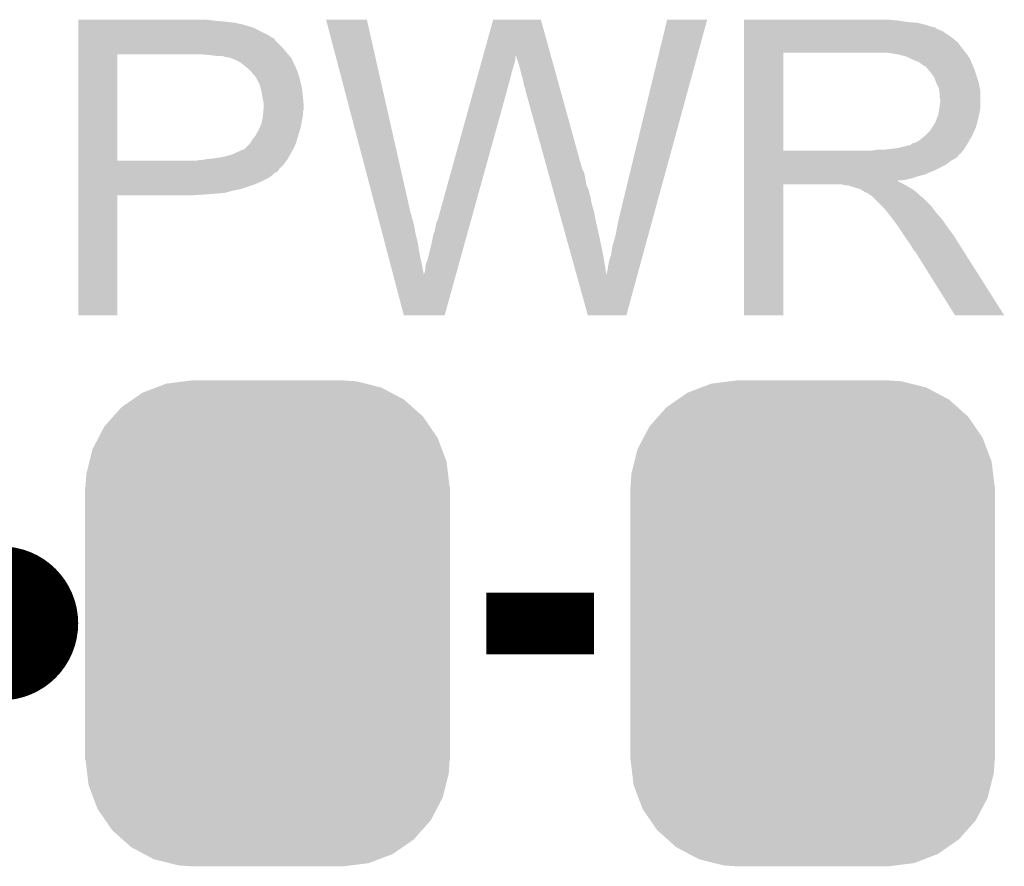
# Model space of a CAD drawing. Extents: x -1.3 to 24.2, y -3.9 to 39.2.
# Tile 15 of 31: x 14.3 to 17.5, y 0.8 to 3.6. Entities that reach past the tile are written whole.
import ezdxf

# ---------------------------------------------------------------- set-up
doc = ezdxf.new("R2010")
doc.units = 0
doc.layers.get('0').update_dxf_attribs({"linetype": 'CONTINUOUS'})
doc.layers.add('ULTRASONIC_4_CLICK_V101_GTO', color=9, linetype='CONTINUOUS')
doc.layers.add('ULTRASONIC_4_CLICK_V101_GTS', color=11, linetype='CONTINUOUS')

# ---------------------------------------------------------------- blocks, each defined once
blk = doc.blocks.new('CUSTOM_79')
for points in [[(-0.368484, 0.777768), (-0.333938, 0.790942), (0.3756, 0.777768), (0.32361, 0.790942)], [(-0.333938, 0.790942), (-0.273256, 0.798498), (0.32361, 0.790942), (0.29379, 0.798498)], [(-0.273256, 0.798498), (-0.25019, 0.80137), (0.29379, 0.798498), (0.25019, 0.80137)], [(-0.44566, 0.738152), (-0.412794, 0.76087), (0.45012, 0.738152), (0.407388, 0.76087)], [(-0.412794, 0.76087), (-0.368484, 0.777768), (0.407388, 0.76087), (0.3756, 0.777768)], [(-0.482218, 0.71288), (-0.44566, 0.738152), (0.47841, 0.71288), (0.45012, 0.738152)], [(-0.50967, 0.681926), (-0.482218, 0.71288), (0.51306, 0.681926), (0.47841, 0.71288)], [(-0.55793, 0.61233), (-0.538216, 0.649738), (0.560798, 0.61233), (0.53514, 0.649738)], [(-0.538216, 0.649738), (-0.50967, 0.681926), (0.53514, 0.649738), (0.51306, 0.681926)], [(-0.577562, 0.575076), (-0.55793, 0.61233), (0.574852, 0.575076), (0.560798, 0.61233)], [(-0.587972, 0.533366), (-0.577562, 0.575076), (0.590586, 0.533366), (0.574852, 0.575076)], [(-0.597996, 0.49319), (-0.587972, 0.533366), (0.595442, 0.49319), (0.590586, 0.533366)], [(-0.60071, 0.44958), (-0.597996, 0.49319), (0.60071, 0.44958), (0.595442, 0.49319)], [(-0.60198, -0.44958), (-0.60198, 0.44958), (0.60198, -0.44958), (0.60198, 0.44958)], [(-0.59544, -0.49319), (-0.60071, -0.44958), (0.597996, -0.49319), (0.60071, -0.44958)], [(-0.590586, -0.533366), (-0.59544, -0.49319), (0.58797, -0.533366), (0.597996, -0.49319)], [(-0.57485, -0.575076), (-0.590586, -0.533366), (0.577562, -0.575076), (0.58797, -0.533366)], [(-0.560798, -0.61233), (-0.57485, -0.575076), (0.557928, -0.61233), (0.577562, -0.575076)], [(-0.535138, -0.649738), (-0.560798, -0.61233), (0.538216, -0.649738), (0.557928, -0.61233)], [(-0.51306, -0.681926), (-0.535138, -0.649738), (0.509668, -0.681926), (0.538216, -0.649738)], [(-0.478408, -0.71288), (-0.51306, -0.681926), (0.482218, -0.71288), (0.509668, -0.681926)], [(-0.45012, -0.738152), (-0.478408, -0.71288), (0.445658, -0.738152), (0.482218, -0.71288)], [(-0.407386, -0.76087), (-0.45012, -0.738152), (0.412794, -0.76087), (0.445658, -0.738152)], [(-0.3756, -0.777768), (-0.407386, -0.76087), (0.368482, -0.777768), (0.412794, -0.76087)], [(-0.323608, -0.790942), (-0.3756, -0.777768), (0.333938, -0.790942), (0.368482, -0.777768)], [(-0.29379, -0.798498), (-0.323608, -0.790942), (0.273254, -0.798498), (0.333938, -0.790942)], [(-0.25019, -0.80137), (-0.29379, -0.798498), (0.25019, -0.80137), (0.273254, -0.798498)]]:
    blk.add_solid(points)

msp = doc.modelspace()

# ---------------------------------------------------------------- linework, layer by layer
at = {"layer": 'ULTRASONIC_4_CLICK_V101_GTO', "const_width": 0.254}
msp.add_lwpolyline([(14.097, 1.651, 1), (14.351, 1.651, 1)], format="xyb", close=True, dxfattribs=at)
at = {"layer": 'ULTRASONIC_4_CLICK_V101_GTO', "const_width": 0.2032}
msp.add_lwpolyline([(15.8242, 1.651), (16.1798, 1.651)], dxfattribs=at)
at = {"layer": 'ULTRASONIC_4_CLICK_V101_GTO'}
for points in [[(14.478022, 3.63982), (14.478024, 3.64236), (14.9225, 3.63982), (14.899638, 3.64236)], [(14.478022, 3.63474), (14.478022, 3.63982), (14.9733, 3.63474), (14.9225, 3.63982)], [(15.295912, 3.64234), (15.295906, 3.642356), (15.430504, 3.64234), (15.295906, 3.642356)], [(15.464244, 3.002278), (15.295912, 3.64234), (15.57528, 3.002278), (15.430504, 3.64234)], [(15.814006, 3.522942), (15.847074, 3.642342), (16.03761, 3.522942), (16.004544, 3.642342)], [(15.847074, 3.642342), (15.84708, 3.64236), (16.004544, 3.642342), (15.84708, 3.64236)], [(16.2687, 3.01498), (16.421112, 3.64233), (16.381618, 3.01498), (16.553174, 3.64233)], [(16.421112, 3.64233), (16.42112, 3.64236), (16.553174, 3.64233), (16.42112, 3.64236)], [(16.675122, 3.63982), (16.675124, 3.64236), (17.18056, 3.63982), (17.15262, 3.64236)], [(16.675122, 3.63474), (16.675122, 3.63982), (17.213578, 3.63474), (17.18056, 3.63982)], [(14.478022, 3.6322), (14.478022, 3.63474), (14.993622, 3.6322), (14.9733, 3.63474)], [(14.478022, 3.62966), (14.478022, 3.6322), (15.00632, 3.62966), (14.996162, 3.6322)], [(14.478022, 3.62712), (14.478022, 3.62966), (15.01902, 3.62712), (15.00632, 3.62966)], [(14.478022, 3.61696), (14.478022, 3.62712), (15.05458, 3.61696), (15.01902, 3.62712)], [(14.478022, 3.59664), (14.478022, 3.61696), (15.095218, 3.59664), (15.05458, 3.61696)], [(16.675122, 3.6322), (16.675122, 3.63474), (17.2466, 3.6322), (17.213578, 3.63474)], [(16.675122, 3.62458), (16.675122, 3.6322), (17.277078, 3.62458), (17.2466, 3.6322)], [(16.675122, 3.6195), (16.675122, 3.62458), (17.292322, 3.6195), (17.277078, 3.62458)], [(16.675122, 3.61696), (16.675122, 3.6195), (17.305022, 3.61696), (17.292322, 3.6195)], [(16.675122, 3.616936), (16.675122, 3.61696), (17.30756, 3.616936), (17.305022, 3.61696)], [(16.675122, 3.614414), (16.675122, 3.616936), (17.307576, 3.614414), (17.30756, 3.616936)], [(16.675122, 3.60934), (16.675122, 3.614414), (17.31772, 3.60934), (17.307576, 3.614414)], [(16.675122, 3.604258), (16.675122, 3.60934), (17.330422, 3.604258), (17.31772, 3.60934)], [(14.478022, 3.586478), (14.478022, 3.59664), (15.112998, 3.586478), (15.095218, 3.59664)], [(14.478022, 3.58394), (14.478022, 3.586478), (15.115544, 3.58394), (15.112998, 3.586478)], [(14.478022, 3.581396), (14.478022, 3.58394), (15.12316, 3.581396), (15.115544, 3.58394)], [(14.478022, 3.57124), (14.478022, 3.581396), (15.130782, 3.57124), (15.12316, 3.581396)], [(16.675122, 3.5941), (16.675122, 3.604258), (17.34566, 3.5941), (17.330422, 3.604258)], [(16.675122, 3.5814), (16.675122, 3.5941), (17.36344, 3.5814), (17.34566, 3.5941)], [(16.675122, 3.566158), (16.675122, 3.5814), (17.381222, 3.566158), (17.36344, 3.5814)], [(14.47802, 3.54838), (14.478022, 3.57124), (15.15364, 3.54838), (15.130782, 3.57124)], [(14.47802, 3.53314), (14.47802, 3.54838), (15.16634, 3.53314), (15.15364, 3.54838)], [(16.67512, 3.54584), (16.675122, 3.566158), (17.39646, 3.54584), (17.381222, 3.566158)], [(16.67512, 3.53314), (16.67512, 3.54584), (17.406338, 3.53314), (17.39646, 3.54584)], [(14.478012, 3.177562), (14.47802, 3.52806), (14.60754, 3.177562), (14.607562, 3.52806)], [(14.47802, 3.52806), (14.47802, 3.53314), (15.170694, 3.52806), (15.16634, 3.53314)], [(14.91234, 3.52552), (14.88694, 3.52806), (15.172872, 3.52552), (15.170694, 3.52806)], [(14.932662, 3.52298), (14.91234, 3.52552), (15.175048, 3.52298), (15.172872, 3.52552)], [(14.970762, 3.5179), (14.950442, 3.52298), (15.179402, 3.5179), (15.175048, 3.52298)], [(14.975844, 3.517898), (14.970762, 3.5179), (15.179404, 3.517898), (15.179402, 3.5179)], [(14.982618, 3.515358), (14.975844, 3.517898), (15.18158, 3.515358), (15.179404, 3.517898)], [(14.99616, 3.51028), (14.982618, 3.515358), (15.183838, 3.51028), (15.18158, 3.515358)], [(15.0114, 3.50266), (14.99616, 3.51028), (15.187226, 3.50266), (15.183838, 3.51028)], [(15.807686, 3.50012), (15.811202, 3.512818), (15.918178, 3.50012), (15.92072, 3.512818)], [(15.811202, 3.512818), (15.813312, 3.520436), (15.92072, 3.512818), (15.92072, 3.520436)], [(15.813312, 3.520436), (15.814006, 3.522942), (15.92072, 3.520436), (15.923218, 3.522942)], [(15.92326, 3.520444), (15.923218, 3.522942), (16.038302, 3.520444), (16.03761, 3.522942)], [(15.93088, 3.49758), (15.92326, 3.520444), (16.044634, 3.49758), (16.038302, 3.520444)], [(16.675112, 3.210582), (16.67512, 3.53312), (16.80464, 3.210582), (16.804642, 3.53312)], [(16.67512, 3.53312), (16.67512, 3.53314), (16.804642, 3.53312), (17.11198, 3.53314)], [(17.183102, 3.52806), (17.150082, 3.53314), (17.410288, 3.52806), (17.406338, 3.53314)], [(17.201736, 3.522978), (17.183102, 3.52806), (17.41424, 3.522978), (17.410288, 3.52806)], [(17.21104, 3.52044), (17.201736, 3.522978), (17.414264, 3.52044), (17.41424, 3.522978)], [(17.211072, 3.520424), (17.21104, 3.52044), (17.416786, 3.520424), (17.414264, 3.52044)], [(17.23136, 3.51028), (17.211072, 3.520424), (17.42186, 3.51028), (17.416786, 3.520424)], [(17.251682, 3.502658), (17.23136, 3.51028), (17.42491, 3.502658), (17.42186, 3.51028)], [(15.024098, 3.492502), (15.0114, 3.50266), (15.191742, 3.492502), (15.187226, 3.50266)], [(15.02728, 3.489956), (15.024098, 3.492502), (15.19428, 3.489956), (15.191742, 3.492502)], [(15.0368, 3.48234), (15.02728, 3.489956), (15.19682, 3.48234), (15.19428, 3.489956)], [(15.049498, 3.469642), (15.0368, 3.48234), (15.2019, 3.469642), (15.19682, 3.48234)], [(15.79854, 3.4671), (15.803464, 3.48488), (15.90802, 3.4671), (15.9131, 3.48488)], [(15.803464, 3.48488), (15.807686, 3.50012), (15.9131, 3.48488), (15.918178, 3.50012)], [(15.93596, 3.4798), (15.93088, 3.49758), (16.049558, 3.4798), (16.044634, 3.49758)], [(15.94104, 3.45948), (15.93596, 3.4798), (16.055184, 3.45948), (16.049558, 3.4798)], [(17.258454, 3.49758), (17.251682, 3.502658), (17.42694, 3.49758), (17.42491, 3.502658)], [(17.26184, 3.49504), (17.258454, 3.49758), (17.42803, 3.49504), (17.42694, 3.49758)], [(17.269464, 3.48996), (17.26184, 3.49504), (17.430206, 3.48996), (17.42803, 3.49504)], [(17.272006, 3.489954), (17.269464, 3.48996), (17.43021, 3.489954), (17.430206, 3.48996)], [(17.280892, 3.4798), (17.272006, 3.489954), (17.43456, 3.4798), (17.43021, 3.489954)], [(17.28978, 3.469642), (17.280892, 3.4798), (17.437946, 3.469642), (17.43456, 3.4798)], [(15.05204, 3.4671), (15.049498, 3.469642), (15.202748, 3.4671), (15.2019, 3.469642)], [(15.05713, 3.45948), (15.05204, 3.4671), (15.205286, 3.45948), (15.202748, 3.4671)], [(15.059666, 3.459468), (15.05713, 3.45948), (15.20529, 3.459468), (15.205286, 3.45948)], [(15.062564, 3.4544), (15.059666, 3.459468), (15.206978, 3.4544), (15.20529, 3.459468)], [(15.06982, 3.4417), (15.062564, 3.4544), (15.210156, 3.4417), (15.206978, 3.4544)], [(15.787988, 3.429), (15.792912, 3.44678), (15.89786, 3.429), (15.90294, 3.44678)], [(15.792912, 3.44678), (15.79854, 3.4671), (15.90294, 3.44678), (15.90802, 3.4671)], [(15.94612, 3.441702), (15.94104, 3.45948), (16.060108, 3.441702), (16.055184, 3.45948)], [(17.298852, 3.45694), (17.28978, 3.469642), (17.44218, 3.45694), (17.437946, 3.469642)], [(17.30248, 3.45186), (17.298852, 3.45694), (17.443706, 3.45186), (17.44218, 3.45694)], [(17.3101, 3.431542), (17.30248, 3.45186), (17.4498, 3.431542), (17.443706, 3.45186)], [(15.073632, 3.43408), (15.06982, 3.4417), (15.21206, 3.43408), (15.210156, 3.4417)], [(15.077442, 3.426458), (15.073632, 3.43408), (15.213754, 3.426458), (15.21206, 3.43408)], [(15.081252, 3.411218), (15.077442, 3.426458), (15.21714, 3.411218), (15.213754, 3.426458)], [(15.08252, 3.40614), (15.081252, 3.411218), (15.217648, 3.40614), (15.21714, 3.411218)], [(15.782362, 3.40868), (15.787988, 3.429), (15.89278, 3.40868), (15.89786, 3.429)], [(15.94866, 3.42646), (15.94612, 3.441702), (16.064328, 3.42646), (16.060108, 3.441702)], [(15.9512, 3.418842), (15.94866, 3.42646), (16.066438, 3.418842), (16.064328, 3.42646)], [(15.953738, 3.413764), (15.9512, 3.418842), (16.067844, 3.413764), (16.066438, 3.418842)], [(15.95374, 3.408682), (15.953738, 3.413764), (16.069252, 3.408682), (16.067844, 3.413764)], [(17.3101, 3.43154), (17.3101, 3.431542), (17.449802, 3.43154), (17.4498, 3.431542)], [(17.31772, 3.416296), (17.3101, 3.43154), (17.45285, 3.416296), (17.449802, 3.43154)], [(17.319172, 3.406138), (17.31772, 3.416296), (17.45488, 3.406138), (17.45285, 3.416296)], [(15.08506, 3.3909), (15.08252, 3.40614), (15.219172, 3.3909), (15.217648, 3.40614)], [(15.086076, 3.38582), (15.08506, 3.3909), (15.21968, 3.38582), (15.219172, 3.3909)], [(15.09014, 3.365498), (15.086076, 3.38582), (15.221528, 3.365498), (15.21968, 3.38582)], [(15.664182, 2.981962), (15.782362, 3.40868), (15.774398, 2.981962), (15.89278, 3.40868)], [(16.026316, 3.147056), (15.95374, 3.408682), (16.141702, 3.147056), (16.069252, 3.408682)], [(17.32026, 3.398518), (17.319172, 3.406138), (17.45488, 3.398518), (17.45488, 3.406138)], [(17.320262, 3.385818), (17.32026, 3.398518), (17.45488, 3.385818), (17.45488, 3.398518)], [(17.3228, 3.378196), (17.320262, 3.385818), (17.45488, 3.378196), (17.45488, 3.385818)], [(15.088658, 3.337558), (15.089504, 3.347718), (15.21968, 3.337558), (15.22222, 3.347718)], [(15.089504, 3.347718), (15.09014, 3.35534), (15.22222, 3.347718), (15.22222, 3.35534)], [(15.09014, 3.357882), (15.09014, 3.365498), (15.22222, 3.357882), (15.221528, 3.365498)], [(15.09014, 3.35534), (15.09014, 3.357882), (15.22222, 3.35534), (15.22222, 3.357882)], [(17.31772, 3.340102), (17.31917, 3.350258), (17.45234, 3.340102), (17.45488, 3.350258)], [(17.31917, 3.350258), (17.3228, 3.37566), (17.45488, 3.350258), (17.45488, 3.37566)], [(17.3228, 3.37566), (17.3228, 3.378196), (17.45488, 3.37566), (17.45488, 3.378196)], [(15.083026, 3.302), (15.0876, 3.324858), (15.2146, 3.302), (15.21917, 3.324858)], [(15.0876, 3.324858), (15.08781, 3.327398), (15.21917, 3.324858), (15.21968, 3.327398)], [(15.08781, 3.327398), (15.088658, 3.337558), (15.21968, 3.327398), (15.21968, 3.337558)], [(17.305018, 3.301998), (17.310098, 3.3147), (17.443796, 3.301998), (17.44726, 3.3147)], [(17.310098, 3.3147), (17.315178, 3.327398), (17.44726, 3.3147), (17.449798, 3.327398)], [(17.315178, 3.327398), (17.317718, 3.3401), (17.449798, 3.327398), (17.45234, 3.3401)], [(17.317718, 3.3401), (17.31772, 3.340102), (17.45234, 3.3401), (17.45234, 3.340102)], [(15.07236, 3.2766), (15.076874, 3.286758), (15.208934, 3.2766), (15.21206, 3.286758)], [(15.076874, 3.286758), (15.082518, 3.299458), (15.21206, 3.286758), (15.214176, 3.299458)], [(15.082518, 3.299458), (15.083026, 3.302), (15.214176, 3.299458), (15.2146, 3.302)], [(17.287238, 3.274058), (17.294858, 3.286758), (17.433866, 3.274058), (17.43964, 3.286758)], [(17.294858, 3.286758), (17.297398, 3.2893), (17.43964, 3.286758), (17.440332, 3.2893)], [(17.297398, 3.2893), (17.29994, 3.294378), (17.440332, 3.2893), (17.441718, 3.294378)], [(17.29994, 3.294378), (17.305018, 3.301998), (17.441718, 3.294378), (17.443796, 3.301998)], [(15.052038, 3.246118), (15.058134, 3.25374), (15.199722, 3.246118), (15.2019, 3.25374)], [(15.058134, 3.25374), (15.0622, 3.258822), (15.2019, 3.25374), (15.203462, 3.258822)], [(15.0622, 3.258822), (15.07236, 3.2766), (15.203462, 3.258822), (15.208934, 3.2766)], [(17.249138, 3.24104), (17.271364, 3.25882), (17.416568, 3.24104), (17.42694, 3.25882)], [(17.271364, 3.25882), (17.274538, 3.261358), (17.42694, 3.25882), (17.428092, 3.261358)], [(17.274538, 3.261358), (17.287238, 3.274058), (17.428092, 3.261358), (17.433866, 3.274058)], [(15.026636, 3.21564), (15.029174, 3.218178), (15.187748, 3.21564), (15.1892, 3.218178)], [(15.029174, 3.218178), (15.044418, 3.233418), (15.1892, 3.218178), (15.19573, 3.233418)], [(15.044418, 3.233418), (15.045942, 3.235958), (15.19573, 3.233418), (15.19682, 3.235958)], [(15.045942, 3.235958), (15.052038, 3.246118), (15.19682, 3.235958), (15.199722, 3.246118)], [(17.132298, 3.2131), (17.178018, 3.21818), (17.399, 3.2131), (17.402386, 3.21818)], [(17.178018, 3.21818), (17.200882, 3.22326), (17.402386, 3.21818), (17.405774, 3.22326)], [(17.200882, 3.22326), (17.218656, 3.22834), (17.405774, 3.22326), (17.409162, 3.22834)], [(17.223734, 3.22834), (17.228818, 3.233416), (17.409162, 3.22834), (17.412122, 3.233416)], [(17.228818, 3.233416), (17.236442, 3.23596), (17.412122, 3.233416), (17.413606, 3.23596)], [(17.236442, 3.23596), (17.249138, 3.24104), (17.413606, 3.23596), (17.416568, 3.24104)], [(14.90218, 3.18262), (14.927582, 3.18516), (15.16888, 3.18262), (15.170332, 3.18516)], [(14.927582, 3.18516), (14.95806, 3.19024), (15.170332, 3.18516), (15.173234, 3.19024)], [(14.95806, 3.19024), (14.986, 3.197858), (15.173234, 3.19024), (15.177588, 3.197858)], [(14.986, 3.197858), (15.01394, 3.21056), (15.177588, 3.197858), (15.184846, 3.21056)], [(15.01394, 3.21056), (15.026636, 3.21564), (15.184846, 3.21056), (15.187748, 3.21564)], [(16.675112, 3.21056), (16.675112, 3.210582), (17.096738, 3.21056), (16.80464, 3.210582)], [(16.675112, 3.2004), (16.675112, 3.21056), (17.38884, 3.2004), (17.396968, 3.21056)], [(16.675112, 3.19786), (16.675112, 3.2004), (17.386296, 3.19786), (17.38884, 3.2004)], [(16.675112, 3.197844), (16.675112, 3.19786), (17.383754, 3.197844), (17.386296, 3.19786)], [(16.675112, 3.192782), (16.675112, 3.197844), (17.381218, 3.192782), (17.383754, 3.197844)], [(16.675112, 3.1877), (16.675112, 3.192782), (17.37614, 3.1877), (17.381218, 3.192782)], [(16.675112, 3.18262), (16.675112, 3.1877), (17.368518, 3.18262), (17.37614, 3.1877)], [(17.096738, 3.21056), (17.111978, 3.2131), (17.396968, 3.21056), (17.399, 3.2131)], [(14.47801, 3.149596), (14.478012, 3.164838), (15.14094, 3.149596), (15.156178, 3.164838)], [(14.478012, 3.17754), (14.478012, 3.177562), (14.869158, 3.17754), (14.60754, 3.177562)], [(14.478012, 3.164838), (14.478012, 3.17754), (15.156178, 3.164838), (15.165252, 3.17754)], [(14.869158, 3.17754), (14.879318, 3.18008), (15.165252, 3.17754), (15.167066, 3.18008)], [(14.889478, 3.18008), (14.902168, 3.182618), (15.167066, 3.18008), (15.16888, 3.182618)], [(14.902168, 3.182618), (14.90218, 3.18262), (15.16888, 3.182618), (15.16888, 3.18262)], [(16.67511, 3.14706), (16.675112, 3.1623), (17.30756, 3.14706), (17.338038, 3.1623)], [(16.675112, 3.177538), (16.675112, 3.18262), (17.358362, 3.177538), (17.368518, 3.18262)], [(16.675112, 3.1623), (16.675112, 3.177538), (17.338038, 3.1623), (17.358362, 3.177538)], [(14.47801, 3.147054), (14.47801, 3.149596), (15.140934, 3.147054), (15.14094, 3.149596)], [(14.47801, 3.13944), (14.47801, 3.147054), (15.133316, 3.13944), (15.140934, 3.147054)], [(14.47801, 3.136896), (14.47801, 3.13944), (15.1257, 3.136896), (15.133316, 3.13944)], [(14.47801, 3.12928), (14.47801, 3.136896), (15.118078, 3.12928), (15.1257, 3.136896)], [(14.47801, 3.12166), (14.47801, 3.12928), (15.107918, 3.12166), (15.118078, 3.12928)], [(14.47801, 3.10642), (14.47801, 3.12166), (15.07744, 3.10642), (15.107918, 3.12166)], [(16.028428, 3.13944), (16.026316, 3.147056), (16.146782, 3.13944), (16.141702, 3.147056)], [(16.031246, 3.12928), (16.028428, 3.13944), (16.14932, 3.12928), (16.146782, 3.13944)], [(16.03477, 3.11658), (16.031246, 3.12928), (16.15186, 3.11658), (16.14932, 3.12928)], [(16.67511, 3.13182), (16.67511, 3.14706), (17.271998, 3.13182), (17.30756, 3.14706)], [(16.67511, 3.12674), (16.67511, 3.13182), (17.251682, 3.12674), (17.271998, 3.13182)], [(16.67511, 3.11912), (16.67511, 3.12674), (17.228818, 3.11912), (17.251682, 3.12674)], [(16.67511, 3.11404), (16.67511, 3.11912), (17.205958, 3.11404), (17.228818, 3.11912)], [(14.47801, 3.0988), (14.47801, 3.10642), (15.05966, 3.0988), (15.07744, 3.10642)], [(14.47801, 3.08356), (14.47801, 3.0988), (15.013938, 3.08356), (15.05966, 3.0988)], [(16.039702, 3.098798), (16.03477, 3.11658), (16.154402, 3.098798), (16.15186, 3.11658)], [(16.044634, 3.081018), (16.039702, 3.098798), (16.16202, 3.081018), (16.154402, 3.098798)], [(16.6751, 2.667024), (16.67511, 3.098776), (16.804616, 2.667024), (16.80464, 3.098776)], [(16.67511, 3.111462), (16.67511, 3.11404), (17.180594, 3.111462), (17.205958, 3.11404)], [(16.67511, 3.108958), (16.67511, 3.111462), (17.183104, 3.108958), (17.180594, 3.111462)], [(16.67511, 3.0988), (16.67511, 3.108958), (17.20342, 3.0988), (17.183104, 3.108958)], [(16.67511, 3.098776), (16.67511, 3.0988), (16.80464, 3.098776), (16.997678, 3.0988)], [(17.007838, 3.09626), (16.997678, 3.0988), (17.208498, 3.09626), (17.20342, 3.0988)], [(17.023074, 3.093726), (17.020536, 3.09626), (17.212722, 3.093726), (17.208498, 3.09626)], [(17.025616, 3.09372), (17.023074, 3.093726), (17.212732, 3.09372), (17.212722, 3.093726)], [(17.048482, 3.0861), (17.025616, 3.09372), (17.225434, 3.0861), (17.212732, 3.09372)], [(14.478, 2.667024), (14.478008, 3.063216), (14.607516, 2.667024), (14.60754, 3.063216)], [(14.478008, 3.07086), (14.47801, 3.07848), (14.960598, 3.07086), (14.98854, 3.07848)], [(14.478008, 3.06832), (14.478008, 3.07086), (14.93012, 3.06832), (14.960598, 3.07086)], [(14.478008, 3.06578), (14.478008, 3.06832), (14.89456, 3.06578), (14.93012, 3.06832)], [(14.478008, 3.06324), (14.478008, 3.06578), (14.856462, 3.06324), (14.89456, 3.06578)], [(14.478008, 3.063216), (14.478008, 3.06324), (14.60754, 3.063216), (14.856462, 3.06324)], [(14.47801, 3.07848), (14.47801, 3.08356), (14.98854, 3.07848), (15.013938, 3.08356)], [(16.05027, 3.0607), (16.044634, 3.081018), (16.1671, 3.0607), (16.16202, 3.081018)], [(16.057316, 3.0353), (16.05027, 3.0607), (16.17218, 3.0353), (16.1671, 3.0607)], [(17.05864, 3.083562), (17.048482, 3.0861), (17.229664, 3.083562), (17.225434, 3.0861)], [(17.062452, 3.08102), (17.05864, 3.083562), (17.2339, 3.08102), (17.229664, 3.083562)], [(17.073876, 3.073402), (17.062452, 3.08102), (17.243424, 3.073402), (17.2339, 3.08102)], [(17.081498, 3.070862), (17.073876, 3.073402), (17.246598, 3.070862), (17.243424, 3.073402)], [(17.084016, 3.07086), (17.081498, 3.070862), (17.2466, 3.07086), (17.246598, 3.070862)], [(17.08404, 3.068332), (17.084016, 3.07086), (17.24913, 3.068332), (17.2466, 3.07086)], [(17.096738, 3.060702), (17.08404, 3.068332), (17.25676, 3.060702), (17.24913, 3.068332)], [(17.096742, 3.060698), (17.096738, 3.060702), (17.256764, 3.060698), (17.25676, 3.060702)], [(17.099282, 3.058158), (17.096742, 3.060698), (17.261838, 3.058158), (17.256764, 3.060698)], [(17.129762, 3.027678), (17.099282, 3.058158), (17.29232, 3.027678), (17.261838, 3.058158)], [(16.064362, 3.0099), (16.057316, 3.0353), (16.1798, 3.0099), (16.17218, 3.0353)], [(17.137378, 3.02006), (17.129762, 3.027678), (17.298036, 3.02006), (17.29232, 3.027678)], [(15.465582, 2.997196), (15.464244, 3.002278), (15.57782, 2.997196), (15.57528, 3.002278)], [(15.466916, 2.992118), (15.465582, 2.997196), (15.577822, 2.992118), (15.57782, 2.997196)], [(15.470924, 2.97688), (15.466916, 2.992118), (15.582898, 2.97688), (15.577822, 2.992118)], [(16.072112, 2.98196), (16.064362, 3.0099), (16.18488, 2.98196), (16.1798, 3.0099)], [(16.25854, 2.9718), (16.2687, 3.01498), (16.36981, 2.9718), (16.381618, 3.01498)], [(17.145, 3.009902), (17.137378, 3.02006), (17.305654, 3.009902), (17.298036, 3.02006)], [(17.14754, 3.00736), (17.145, 3.009902), (17.30756, 3.00736), (17.305654, 3.009902)], [(17.150078, 3.00482), (17.14754, 3.00736), (17.309818, 3.00482), (17.30756, 3.00736)], [(17.16532, 2.9845), (17.150078, 3.00482), (17.32788, 2.9845), (17.309818, 3.00482)], [(15.473596, 2.96672), (15.470924, 2.97688), (15.58544, 2.96672), (15.582898, 2.97688)], [(15.476936, 2.95402), (15.473596, 2.96672), (15.58798, 2.95402), (15.58544, 2.96672)], [(15.65402, 2.943862), (15.659102, 2.96926), (15.763828, 2.943862), (15.770874, 2.96926)], [(15.659102, 2.96926), (15.66164, 2.97688), (15.770874, 2.96926), (15.772988, 2.97688)], [(15.66164, 2.97688), (15.664182, 2.981962), (15.772988, 2.97688), (15.774398, 2.981962)], [(16.087614, 2.92608), (16.072112, 2.98196), (16.19758, 2.92608), (16.18488, 2.98196)], [(16.25092, 2.931158), (16.25854, 2.9718), (16.358696, 2.931158), (16.36981, 2.9718)], [(17.18056, 2.96418), (17.16532, 2.9845), (17.342104, 2.96418), (17.32788, 2.9845)], [(17.183948, 2.9591), (17.18056, 2.96418), (17.34566, 2.9591), (17.342104, 2.96418)], [(17.202574, 2.93116), (17.183948, 2.9591), (17.36598, 2.93116), (17.34566, 2.9591)], [(15.480944, 2.93878), (15.476936, 2.95402), (15.59052, 2.93878), (15.58798, 2.95402)], [(15.48896, 2.9083), (15.480944, 2.93878), (15.59814, 2.9083), (15.59052, 2.93878)], [(15.6464, 2.91592), (15.648942, 2.931162), (15.756076, 2.91592), (15.760304, 2.931162)], [(15.648942, 2.931162), (15.65402, 2.943862), (15.760304, 2.931162), (15.763828, 2.943862)], [(16.104524, 2.86512), (16.087614, 2.92608), (16.21028, 2.86512), (16.19758, 2.92608)], [(16.24076, 2.895602), (16.25092, 2.931158), (16.348972, 2.895602), (16.358696, 2.931158)], [(17.21104, 2.91846), (17.202574, 2.93116), (17.374038, 2.91846), (17.36598, 2.93116)], [(15.497644, 2.87528), (15.48896, 2.9083), (15.60322, 2.87528), (15.59814, 2.9083)], [(15.63878, 2.8829), (15.6464, 2.91592), (15.746914, 2.8829), (15.756076, 2.91592)], [(16.23568, 2.86512), (16.24076, 2.895602), (16.340636, 2.86512), (16.348972, 2.895602)], [(17.22374, 2.900682), (17.21104, 2.91846), (17.385318, 2.900682), (17.374038, 2.91846)], [(17.233898, 2.882902), (17.22374, 2.900682), (17.396598, 2.882902), (17.385318, 2.900682)], [(15.506998, 2.83972), (15.497644, 2.87528), (15.61084, 2.83972), (15.60322, 2.87528)], [(15.63116, 2.852422), (15.63878, 2.8829), (15.73846, 2.852422), (15.746914, 2.8829)], [(16.122028, 2.802018), (16.104524, 2.86512), (16.220402, 2.802018), (16.21028, 2.86512)], [(16.230602, 2.84988), (16.23568, 2.86512), (16.33647, 2.84988), (16.340636, 2.86512)], [(17.241518, 2.875278), (17.233898, 2.882902), (17.401436, 2.875278), (17.396598, 2.882902)], [(17.244062, 2.8702), (17.241518, 2.875278), (17.404656, 2.8702), (17.401436, 2.875278)], [(17.37106, 2.66701), (17.244062, 2.8702), (17.53357, 2.66701), (17.404656, 2.8702)], [(15.516954, 2.801862), (15.506998, 2.83972), (15.61846, 2.801862), (15.61084, 2.83972)], [(15.62354, 2.827022), (15.626082, 2.839722), (15.731412, 2.827022), (15.734936, 2.839722)], [(15.62354, 2.816864), (15.62354, 2.827022), (15.728594, 2.816864), (15.731412, 2.827022)], [(15.626082, 2.839722), (15.63116, 2.852422), (15.734936, 2.839722), (15.73846, 2.852422)], [(16.22552, 2.827022), (16.22806, 2.83718), (16.330218, 2.827022), (16.332996, 2.83718)], [(16.22552, 2.819404), (16.22552, 2.827022), (16.328136, 2.819404), (16.330218, 2.827022)], [(16.22806, 2.83718), (16.230602, 2.84988), (16.332996, 2.83718), (16.33647, 2.84988)], [(15.552416, 2.667018), (15.516954, 2.801862), (15.687024, 2.667018), (15.724432, 2.801862)], [(15.61846, 2.801862), (15.618462, 2.804164), (15.724432, 2.801862), (15.725072, 2.804164)], [(15.618462, 2.804164), (15.621, 2.809242), (15.725072, 2.804164), (15.72648, 2.809242)], [(15.621, 2.809242), (15.62354, 2.816864), (15.72648, 2.809242), (15.728594, 2.816864)], [(16.159476, 2.667018), (16.122028, 2.802018), (16.286464, 2.667018), (16.323382, 2.802018)], [(16.220402, 2.802018), (16.220446, 2.804166), (16.323382, 2.802018), (16.323968, 2.804166)], [(16.220446, 2.804166), (16.22298, 2.806704), (16.323968, 2.804166), (16.324662, 2.806704)], [(16.22298, 2.806704), (16.222982, 2.811782), (16.324662, 2.806704), (16.326052, 2.811782)], [(16.222982, 2.811782), (16.22552, 2.819404), (16.326052, 2.811782), (16.328136, 2.819404)], [(14.607516, 2.667), (14.478, 2.667024), (14.607516, 2.667), (14.607516, 2.667024)], [(15.68702, 2.667), (15.552416, 2.667018), (15.68702, 2.667), (15.687024, 2.667018)], [(16.28646, 2.667), (16.159476, 2.667018), (16.28646, 2.667), (16.286464, 2.667018)], [(16.804616, 2.667), (16.6751, 2.667024), (16.804616, 2.667), (16.804616, 2.667024)], [(17.533576, 2.667), (17.53357, 2.66701), (17.533576, 2.667), (17.37106, 2.66701)]]:
    msp.add_solid(points, dxfattribs=at)

# ---------------------------------------------------------------- block references
at = {"layer": 'ULTRASONIC_4_CLICK_V101_GTS'}
for p in [(15.10284, 1.651), (16.90116, 1.651)]:
    msp.add_blockref('CUSTOM_79', p, dxfattribs=at)

doc.saveas('drawing.dxf')
